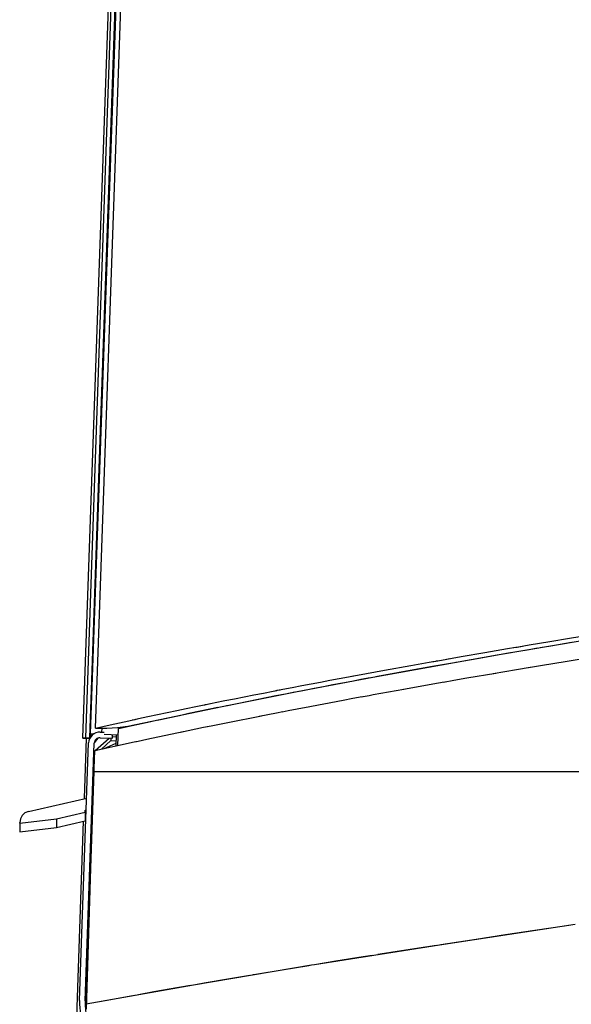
# Model space of a CAD drawing. Header units: millimetres. Extents: x 96940 to 101272, y 432237 to 434659.
# Tile 105 of 256: x 97683.511 to 97683.767, y 432611.28 to 432611.737. Entities that reach past the tile are written whole.
import ezdxf

# ---------------------------------------------------------------- set-up
doc = ezdxf.new("R2010")
doc.units = ezdxf.units.MM
doc.layers.add('citadis', color=7, linetype='Continuous')

msp = doc.modelspace()

# ---------------------------------------------------------------- linework, layer by layer
at = {"layer": 'citadis', "color": 7}
for p, q in [((97683.5440288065, 432611.4055823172), (97683.62879263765, 432613.8329016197)), ((97683.54042956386, 432611.4036735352), (97683.56770878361, 432612.1848443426)), ((97683.5417483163, 432611.4036944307), (97683.56902516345, 432612.1847983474)), ((97683.54361942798, 432611.4036936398), (97683.57089406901, 432612.1847331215)), ((97683.5463221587, 432611.4082561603), (97683.55833948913, 432611.7523666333)), ((97683.75684328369, 432611.4483675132), (97683.76595779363, 432611.449871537)), ((97683.76595779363, 432611.449871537), (97683.77459207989, 432611.4512827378)), ((97683.7266410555, 432611.4432739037), (97683.7371779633, 432611.4450707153)), ((97683.7323374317, 432611.4421405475), (97683.77180002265, 432611.448802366)), ((97683.73669524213, 432611.4429287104), (97683.74722524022, 432611.4447260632)), ((97683.7371779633, 432611.4450707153), (97683.74094857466, 432611.4457062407)), ((97683.73998837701, 432611.4455409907), (97683.74164915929, 432611.4458265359)), ((97683.74099494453, 432611.4457140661), (97683.74226836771, 432611.4459286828)), ((97683.74164915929, 432611.4458265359), (97683.74408711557, 432611.4462287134)), ((97683.74231427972, 432611.445936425), (97683.74724850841, 432611.4467680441)), ((97683.74722524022, 432611.4447260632), (97683.75110461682, 432611.4453805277)), ((97683.74724850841, 432611.4467680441), (97683.75684328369, 432611.4483675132)), ((97683.75227913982, 432611.445578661), (97683.75728920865, 432611.4464238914)), ((97683.75728920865, 432611.4464238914), (97683.7668776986, 432611.4480239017)), ((97683.67476532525, 432611.431883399), (97683.7323374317, 432611.4421405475)), ((97683.70296723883, 432611.4391549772), (97683.70827113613, 432611.4400882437)), ((97683.70487543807, 432611.4394907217), (97683.7156526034, 432611.4413765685)), ((97683.70827113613, 432611.4400882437), (97683.7103432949, 432611.4404444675)), ((97683.71430200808, 432611.4390319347), (97683.7257139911, 432611.4410307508)), ((97683.7156526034, 432611.4413765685), (97683.7266410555, 432611.4432739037)), ((97683.7257139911, 432611.4410307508), (97683.73669524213, 432611.4429287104)), ((97683.7638850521, 432611.4391728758), (97683.77493939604, 432611.4409605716)), ((97683.68021341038, 432611.4350827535), (97683.6924091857, 432611.4372798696)), ((97683.69029814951, 432611.4347350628), (97683.70248584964, 432611.4369328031)), ((97683.6924091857, 432611.4372798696), (97683.70250607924, 432611.4390718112)), ((97683.70208350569, 432611.4389953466), (97683.70296723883, 432611.4391549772)), ((97683.70248584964, 432611.4369328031), (97683.71257445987, 432611.4387250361)), ((97683.70255686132, 432611.4390808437), (97683.70381862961, 432611.4393047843)), ((97683.70388747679, 432611.4393169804), (97683.70423312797, 432611.4393783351)), ((97683.70423312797, 432611.4393783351), (97683.70483148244, 432611.4394830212)), ((97683.71328844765, 432611.4388518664), (97683.71430200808, 432611.4390319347)), ((97683.74128535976, 432611.4354084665), (97683.74765339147, 432611.4364590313)), ((97683.74682660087, 432611.4363226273), (97683.75339917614, 432611.4374380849)), ((97683.75339917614, 432611.4374380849), (97683.7638850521, 432611.4391728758)), ((97683.63965026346, 432611.4252110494), (97683.67476532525, 432611.431883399)), ((97683.65486719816, 432611.430403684), (97683.65916873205, 432611.4312089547)), ((97683.65916873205, 432611.4312089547), (97683.66344179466, 432611.4320043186)), ((97683.66344179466, 432611.4320043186), (97683.66579670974, 432611.4324401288)), ((97683.66496875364, 432611.4300546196), (97683.66926741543, 432611.43086014)), ((97683.66535020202, 432611.4323554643), (97683.66591712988, 432611.4324628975)), ((97683.66580823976, 432611.4324422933), (97683.66602668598, 432611.4324827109)), ((97683.66591712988, 432611.4324628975), (97683.66673930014, 432611.4326114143)), ((97683.66603829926, 432611.4324848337), (97683.66768455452, 432611.4327895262)), ((97683.66768455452, 432611.4327895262), (97683.67189518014, 432611.4335644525)), ((97683.66926741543, 432611.43086014), (97683.67353764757, 432611.4316557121)), ((97683.67189518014, 432611.4335644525), (97683.67607204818, 432611.4343289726)), ((97683.67607204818, 432611.4343289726), (97683.68021341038, 432611.4350827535)), ((97683.67610692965, 432611.4321316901), (97683.67777757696, 432611.4324411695)), ((97683.67777757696, 432611.4324411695), (97683.68198545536, 432611.4332163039)), ((97683.68198545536, 432611.4332163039), (97683.68615953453, 432611.4339810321)), ((97683.68615953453, 432611.4339810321), (97683.69029814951, 432611.4347350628)), ((97683.7123175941, 432611.4304415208), (97683.71835246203, 432611.4314902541)), ((97683.71835246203, 432611.4314902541), (97683.73175010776, 432611.4337640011)), ((97683.73054952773, 432611.4335569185), (97683.74128535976, 432611.4354084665)), ((97683.6330022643, 432611.4262352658), (97683.63741597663, 432611.4270871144)), ((97683.63741597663, 432611.4270871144), (97683.641811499, 432611.4279301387)), ((97683.641811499, 432611.4279301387), (97683.64618658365, 432611.4287640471)), ((97683.6431183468, 432611.4258849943), (97683.6475291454, 432611.4267370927)), ((97683.64618658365, 432611.4287640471), (97683.65053914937, 432611.4295886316)), ((97683.6475291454, 432611.4267370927), (97683.65192171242, 432611.427580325)), ((97683.65053914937, 432611.4295886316), (97683.65486719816, 432611.430403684)), ((97683.65192171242, 432611.427580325), (97683.65629388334, 432611.4284144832)), ((97683.65629388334, 432611.4284144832), (97683.66064357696, 432611.4292393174)), ((97683.66064357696, 432611.4292393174), (97683.66496875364, 432611.4300546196)), ((97683.6749880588, 432611.4237794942), (97683.689062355, 432611.426291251)), ((97683.68819751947, 432611.4261350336), (97683.7026034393, 432611.4287372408)), ((97683.7026034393, 432611.4287372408), (97683.70774895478, 432611.4296246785)), ((97683.70749991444, 432611.4295817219), (97683.7123175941, 432611.4304415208)), ((97683.60492010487, 432611.4182659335), (97683.63965026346, 432611.4252110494)), ((97683.6062621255, 432611.4209542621), (97683.61073794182, 432611.4218531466)), ((97683.61073794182, 432611.4218531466), (97683.61520922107, 432611.4227449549)), ((97683.61520922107, 432611.4227449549), (97683.61967363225, 432611.4236293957)), ((97683.61967363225, 432611.4236293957), (97683.62412880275, 432611.4245061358)), ((97683.62086896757, 432611.4215015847), (97683.62533720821, 432611.4223936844)), ((97683.62412880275, 432611.4245061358), (97683.62857244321, 432611.4253748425)), ((97683.62533720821, 432611.4223936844), (97683.62979862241, 432611.4232783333)), ((97683.62857244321, 432611.4253748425), (97683.63036068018, 432611.4257222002)), ((97683.62956465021, 432611.4255634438), (97683.63050386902, 432611.4257503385)), ((97683.62979862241, 432611.4232783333), (97683.63425083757, 432611.4241553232)), ((97683.6304327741, 432611.4257361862), (97683.63057587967, 432611.4257639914)), ((97683.63050386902, 432611.4257503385), (97683.63186545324, 432611.4260084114)), ((97683.63064897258, 432611.4257781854), (97683.6330022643, 432611.4262352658)), ((97683.63425083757, 432611.4241553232), (97683.63869148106, 432611.4250243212)), ((97683.64075577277, 432611.4254256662), (97683.6431183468, 432611.4258849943)), ((97683.66101761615, 432611.4212034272), (97683.66555333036, 432611.4220447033)), ((97683.66555333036, 432611.4220447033), (97683.66983317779, 432611.422817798)), ((97683.66943316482, 432611.4227455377), (97683.67303211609, 432611.423421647)), ((97683.67303211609, 432611.423421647), (97683.6749880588, 432611.4237794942)), ((97683.56130087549, 432611.4091194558), (97683.60492010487, 432611.4182659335)), ((97683.58389998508, 432611.4163667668), (97683.58836210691, 432611.4172954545)), ((97683.58836210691, 432611.4172954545), (97683.5928318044, 432611.4182189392)), ((97683.5928318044, 432611.4182189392), (97683.59665827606, 432611.4190038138)), ((97683.59578736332, 432611.4188206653), (97683.59673224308, 432611.4190191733)), ((97683.59669523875, 432611.4190113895), (97683.59696138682, 432611.419066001)), ((97683.59673224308, 432611.4190191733), (97683.598845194, 432611.4194508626)), ((97683.59714524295, 432611.4191037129), (97683.59730666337, 432611.4191368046)), ((97683.59730666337, 432611.4191368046), (97683.59755008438, 432611.4191863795)), ((97683.59850820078, 432611.4169426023), (97683.60297485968, 432611.4178663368)), ((97683.598845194, 432611.4194508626), (97683.59941624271, 432611.4195644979)), ((97683.59884531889, 432611.419450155), (97683.59900124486, 432611.4194819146)), ((97683.59900161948, 432611.4194819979), (97683.60178426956, 432611.4200487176)), ((97683.60178426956, 432611.4200487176), (97683.6062621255, 432611.4209542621)), ((97683.60692932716, 432611.4186782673), (97683.60744672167, 432611.4187844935)), ((97683.60744672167, 432611.4187844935), (97683.61192128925, 432611.4196966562)), ((97683.61192128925, 432611.4196966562), (97683.61639618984, 432611.4206024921)), ((97683.61639618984, 432611.4206024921), (97683.62086896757, 432611.4215015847)), ((97683.63554861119, 432611.4163795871), (97683.64383012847, 432611.4179354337)), ((97683.64314244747, 432611.4178046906), (97683.66101761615, 432611.4212034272)), ((97683.56474639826, 432611.4122992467), (97683.56617591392, 432611.4126082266)), ((97683.56617591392, 432611.4126082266), (97683.57058346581, 432611.4135536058)), ((97683.57058346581, 432611.4135536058), (97683.57500829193, 432611.4144954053)), ((97683.57500829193, 432611.4144954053), (97683.57944793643, 432611.4154332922)), ((97683.57633703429, 432611.412254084), (97683.5807415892, 432611.413199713)), ((97683.57944793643, 432611.4154332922), (97683.58389998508, 432611.4163667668)), ((97683.5807415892, 432611.413199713), (97683.58516341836, 432611.4141418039)), ((97683.58516341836, 432611.4141418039), (97683.58960002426, 432611.4150799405)), ((97683.58960002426, 432611.4150799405), (97683.59404911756, 432611.4160136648)), ((97683.59404911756, 432611.4160136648), (97683.59850820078, 432611.4169426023)), ((97683.60755307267, 432611.4108693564), (97683.62315291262, 432611.4139397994)), ((97683.62216778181, 432611.4137434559), (97683.6301400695, 432611.4153324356)), ((97683.6301400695, 432611.4153324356), (97683.63311585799, 432611.4158982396)), ((97683.63274223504, 432611.4158272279), (97683.63554861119, 432611.4163795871)), ((97683.54632211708, 432611.4082561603), (97683.55307996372, 432611.4097552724)), ((97683.5463221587, 432611.4082561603), (97683.55153123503, 432611.4082678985)), ((97683.5463221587, 432611.4082562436), (97683.54636224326, 432611.408265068)), ((97683.54926135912, 432611.4063355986), (97683.54932591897, 432611.4081848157)), ((97683.55153123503, 432611.4082678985), (97683.55652411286, 432611.4085556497)), ((97683.55307996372, 432611.4097552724), (97683.5574218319, 432611.410708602)), ((97683.55652411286, 432611.4085556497), (97683.56130087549, 432611.4091194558)), ((97683.55672607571, 432611.4080090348), (97683.56216745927, 432611.4092225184)), ((97683.55695576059, 432611.4080035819), (97683.56324999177, 432611.4094003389)), ((97683.5574218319, 432611.410708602), (97683.561787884, 432611.4116597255)), ((97683.55975356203, 432611.4086178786), (97683.55975377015, 432611.408624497)), ((97683.561787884, 432611.4116597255), (97683.56435512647, 432611.4122146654)), ((97683.56324999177, 432611.4094003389), (97683.5675889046, 432611.4103539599)), ((97683.56333149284, 432611.4119897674), (97683.56460683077, 432611.4122696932)), ((97683.56442172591, 432611.4122290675), (97683.56470910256, 432611.4122911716)), ((97683.56460683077, 432611.4122696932), (97683.56571492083, 432611.4125024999)), ((97683.5675889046, 432611.4103539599), (97683.57195200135, 432611.4113053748)), ((97683.57195200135, 432611.4113053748), (97683.57451928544, 432611.4118608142)), ((97683.57491634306, 432611.4119467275), (97683.57633703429, 432611.412254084)), ((97683.57519069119, 432611.4120045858), (97683.57519077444, 432611.4120060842)), ((97683.57519069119, 432611.4120045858), (97683.57519077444, 432611.4120060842)), ((97683.58561188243, 432611.4063412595), (97683.59636844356, 432611.4086012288)), ((97683.59636844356, 432611.4086012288), (97683.59823164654, 432611.408972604)), ((97683.5980621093, 432611.4089388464), (97683.59987269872, 432611.4093162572)), ((97683.59987269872, 432611.4093162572), (97683.60755307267, 432611.4108693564)), ((97683.54042956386, 432611.4036735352), (97683.5417483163, 432611.4036944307)), ((97683.54042956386, 432611.4036735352), (97683.54042981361, 432611.4036596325)), ((97683.54042981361, 432611.4036596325), (97683.54315801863, 432611.4036343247)), ((97683.54043143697, 432611.403565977), (97683.54043472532, 432611.4036595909)), ((97683.54043143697, 432611.403565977), (97683.54296950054, 432611.4035895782)), ((97683.54043143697, 432611.403565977), (97683.54043168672, 432611.403552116)), ((97683.54043168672, 432611.403552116), (97683.54175114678, 432611.4035311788)), ((97683.54115204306, 432611.3755618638), (97683.54212872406, 432611.40352993)), ((97683.5417483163, 432611.4036944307), (97683.54251362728, 432611.4036970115)), ((97683.54175114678, 432611.4035311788), (97683.54251658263, 432611.4035285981)), ((97683.54251362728, 432611.4036970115), (97683.5433392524, 432611.4036966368)), ((97683.54251658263, 432611.4035285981), (97683.54334216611, 432611.4035290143)), ((97683.54296950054, 432611.4035895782), (97683.54297112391, 432611.4036360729)), ((97683.54296950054, 432611.4035895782), (97683.54382397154, 432611.4036133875)), ((97683.54315801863, 432611.4036343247), (97683.54383017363, 432611.403633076)), ((97683.5433392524, 432611.4036966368), (97683.54360402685, 432611.4036939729)), ((97683.54334216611, 432611.4035290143), (97683.5436215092, 432611.4035318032)), ((97683.54360402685, 432611.4036939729), (97683.54361872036, 432611.4036936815)), ((97683.54361872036, 432611.4036936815), (97683.54361892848, 432611.4036798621)), ((97683.54361892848, 432611.4036798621), (97683.54384278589, 432611.4036730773)), ((97683.54362130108, 432611.4035457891), (97683.54380444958, 432611.4035513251)), ((97683.54362130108, 432611.4035457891), (97683.5436215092, 432611.4035318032)), ((97683.5440288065, 432611.4055823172), (97683.54506875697, 432611.4055459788)), ((97683.54408616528, 432611.4040643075), (97683.5441388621, 432611.4055784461)), ((97683.54506875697, 432611.4055459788), (97683.54565974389, 432611.405525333)), ((97683.5457674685, 432611.4014305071), (97683.54759383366, 432611.4035607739)), ((97683.5461889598, 432611.3978889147), (97683.55255769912, 432611.4036052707)), ((97683.54840909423, 432611.4037639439), (97683.55411566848, 432611.4035457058)), ((97683.54849117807, 432611.4063625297), (97683.55029460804, 432611.4062995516)), ((97683.5502619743, 432611.4053646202), (97683.55026867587, 432611.4053644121)), ((97683.55026867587, 432611.4053644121), (97683.55685627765, 432611.4051343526)), ((97683.55338136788, 432611.4035737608), (97683.55340143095, 432611.4024229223)), ((97683.55411566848, 432611.4035457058), (97683.5541744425, 432611.4052280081)), ((97683.55414222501, 432611.4043056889), (97683.55596809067, 432611.4042419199)), ((97683.555822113, 432611.4000033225), (97683.55600301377, 432611.4051641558)), ((97683.55596809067, 432611.4042419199), (97683.55600047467, 432611.4051642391)), ((97683.55596809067, 432611.4042419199), (97683.55596896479, 432611.4041924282)), ((97683.5566836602, 432611.4001924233), (97683.55695646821, 432611.4080035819)), ((97683.57000746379, 432611.4030902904), (97683.5868702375, 432611.4066056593)), ((97683.5389384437, 432611.2818935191), (97683.5431096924, 432611.4013441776)), ((97683.54153840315, 432611.2818027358), (97683.54570969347, 432611.4012551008)), ((97683.54595831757, 432611.397838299), (97683.56424298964, 432611.4018516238)), ((97683.54907821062, 432611.3985230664), (97683.55340143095, 432611.4024229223)), ((97683.55028278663, 432611.3987874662), (97683.55586357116, 432611.4011861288)), ((97683.55340143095, 432611.4024229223), (97683.55590378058, 432611.40233268)), ((97683.56424298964, 432611.4018516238), (97683.56525946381, 432611.4020651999)), ((97683.56490769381, 432611.4019912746), (97683.56600978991, 432611.4022328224)), ((97683.56600978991, 432611.4022328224), (97683.57000746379, 432611.4030902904)), ((97683.5449617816, 432611.3684586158), (97683.54595831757, 432611.397838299)), ((97683.54550598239, 432611.3954210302), (97683.5458773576, 432611.3955351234)), ((97683.54550981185, 432611.3955308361), (97683.54588118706, 432611.3956446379)), ((97683.54551368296, 432611.3956423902), (97683.54588393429, 432611.3957233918)), ((97683.54558232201, 432611.3976072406), (97683.54595257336, 432611.3976883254)), ((97683.54595777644, 432611.3978381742), (97683.54598042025, 432611.3978431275)), ((97683.54544042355, 432611.3935437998), (97683.5455956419, 432611.393600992)), ((97683.54544121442, 432611.3935669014), (97683.54581150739, 432611.3936486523)), ((97683.54200651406, 432611.280351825), (97683.54561999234, 432611.3881507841)), ((97683.54562003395, 432611.3881507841), (97683.5537382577, 432611.3881507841)), ((97683.5537382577, 432611.3881507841), (97683.56424702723, 432611.3881507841)), ((97683.5537382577, 432611.3881507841), (97683.5637645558, 432611.3881507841)), ((97683.5637645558, 432611.3881507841), (97683.56424702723, 432611.3881507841)), ((97683.56424702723, 432611.3881507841), (97683.57494785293, 432611.3881507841)), ((97683.57494785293, 432611.3881507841), (97683.58584065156, 432611.3881507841)), ((97683.58584065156, 432611.3881507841), (97683.59692517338, 432611.3881507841)), ((97683.58584065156, 432611.3881507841), (97683.59565428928, 432611.3881507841)), ((97683.59565428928, 432611.3881507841), (97683.59692517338, 432611.3881507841)), ((97683.59692517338, 432611.3881507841), (97683.60820129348, 432611.3881507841)), ((97683.60820129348, 432611.3881507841), (97683.61966880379, 432611.3881507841)), ((97683.61966880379, 432611.3881507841), (97683.6313275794, 432611.3881507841)), ((97683.61966880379, 432611.3881507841), (97683.62919086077, 432611.3881507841)), ((97683.62919086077, 432611.3881507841), (97683.6328118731, 432611.3881507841)), ((97683.6313275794, 432611.3881507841), (97683.64317737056, 432611.3881507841)), ((97683.6328118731, 432611.3881507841), (97683.64317737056, 432611.3881507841)), ((97683.64317737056, 432611.3881507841), (97683.65521801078, 432611.3881507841)), ((97683.65521801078, 432611.3881507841), (97683.66744933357, 432611.3881507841)), ((97683.65521801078, 432611.3881507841), (97683.66436973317, 432611.3881507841)), ((97683.66436973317, 432611.3881507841), (97683.66744933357, 432611.3881507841)), ((97683.66744933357, 432611.3881507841), (97683.67987113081, 432611.3881507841)), ((97683.67987113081, 432611.3881507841), (97683.69248319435, 432611.3881507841)), ((97683.69248319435, 432611.3881507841), (97683.70528535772, 432611.3881507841)), ((97683.69248319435, 432611.3881507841), (97683.70118611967, 432611.3881507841)), ((97683.70118611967, 432611.3881507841), (97683.70528535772, 432611.3881507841)), ((97683.70528535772, 432611.3881507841), (97683.71827737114, 432611.3881507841)), ((97683.71827737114, 432611.3881507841), (97683.73145906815, 432611.3881507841)), ((97683.73145906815, 432611.3881507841), (97683.7448302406, 432611.3881507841)), ((97683.73145906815, 432611.3881507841), (97683.73963506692, 432611.3881507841)), ((97683.73963506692, 432611.3881507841), (97683.7448302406, 432611.3881507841)), ((97683.7448302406, 432611.3881507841), (97683.75839068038, 432611.3881507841)), ((97683.75839068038, 432611.3881507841), (97683.77214013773, 432611.3881507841)), ((97683.54484223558, 432611.3764137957), (97683.5452293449, 432611.3765031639)), ((97683.51521188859, 432611.369573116), (97683.54221796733, 432611.3758079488)), ((97683.51231035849, 432611.3677423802), (97683.51147016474, 432611.3662187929)), ((97683.51360588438, 432611.3689037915), (97683.51231035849, 432611.3677423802)), ((97683.51521188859, 432611.369573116), (97683.51360588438, 432611.3689037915)), ((97683.52822654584, 432611.3661698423), (97683.54148187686, 432611.3692300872)), ((97683.54148187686, 432611.370247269), (97683.5415521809, 432611.3662167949)), ((97683.54148187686, 432611.3692300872), (97683.54148187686, 432611.370247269)), ((97683.54148187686, 432611.370247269), (97683.5420237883, 432611.370247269)), ((97683.54148187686, 432611.3692300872), (97683.5415521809, 432611.3651996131)), ((97683.54212106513, 432611.2779168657), (97683.5449617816, 432611.3684586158)), ((97683.54462691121, 432611.370247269), (97683.54501963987, 432611.370247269)), ((97683.51147016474, 432611.3662187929), (97683.51117925, 432611.3645033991)), ((97683.51117925, 432611.3641916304), (97683.52822654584, 432611.3661698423)), ((97683.51117925, 432611.3641916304), (97683.51117925, 432611.3645033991)), ((97683.51117925, 432611.3641916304), (97683.51124955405, 432611.3601611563)), ((97683.52822654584, 432611.3661698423), (97683.52829684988, 432611.3621393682)), ((97683.52829684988, 432611.3621393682), (97683.5415521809, 432611.3651996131)), ((97683.53637440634, 432611.2387481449), (97683.54078399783, 432611.3650222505)), ((97683.5415521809, 432611.3662167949), (97683.54188301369, 432611.3662167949)), ((97683.54448613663, 432611.3662167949), (97683.54488452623, 432611.3662167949)), ((97683.51124955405, 432611.3601611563), (97683.52829684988, 432611.3621393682)), ((97683.70560033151, 432611.3077810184), (97683.76848428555, 432611.3172390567)), ((97683.76364171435, 432611.3165307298), (97683.7665436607, 432611.3169551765)), ((97683.72266623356, 432611.3104083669), (97683.73616352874, 432611.3124473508)), ((97683.73616352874, 432611.3124473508), (97683.74982207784, 432611.3144880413)), ((97683.74982207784, 432611.3144880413), (97683.76364171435, 432611.3165307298)), ((97683.647806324, 432611.2986421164), (97683.70560033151, 432611.3077810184)), ((97683.69615586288, 432611.306334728), (97683.70433269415, 432611.3075985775)), ((97683.70632872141, 432611.3079070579), (97683.70933027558, 432611.3083710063)), ((97683.70933027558, 432611.3083710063), (97683.72266623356, 432611.3104083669)), ((97683.67714479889, 432611.3033498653), (97683.68314303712, 432611.3042993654)), ((97683.68314303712, 432611.3042993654), (97683.69615586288, 432611.306334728)), ((97683.6463184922, 432611.2984013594), (97683.64779987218, 432611.2986414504)), ((97683.64779987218, 432611.2986410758), (97683.65760281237, 432611.3002319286)), ((97683.65760281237, 432611.3002319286), (97683.67029200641, 432611.3022651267)), ((97683.67029200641, 432611.3022651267), (97683.67453072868, 432611.3029360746)), ((97683.59163509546, 432611.2891988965), (97683.64630766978, 432611.2983989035)), ((97683.61925318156, 432611.2939237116), (97683.62050783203, 432611.2941353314)), ((97683.62050783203, 432611.2941353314), (97683.63271060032, 432611.2961672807)), ((97683.63271060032, 432611.2961672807), (97683.64507566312, 432611.2981989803)), ((97683.64507566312, 432611.2981989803), (97683.64631870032, 432611.2984006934)), ((97683.59264182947, 432611.2893886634), (97683.59658959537, 432611.2900731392)), ((97683.59464884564, 432611.2897308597), (97683.59464905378, 432611.2897366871)), ((97683.59551463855, 432611.289886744), (97683.59551896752, 432611.2898792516)), ((97683.59551463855, 432611.289886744), (97683.59551896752, 432611.2898792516)), ((97683.59658959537, 432611.2900731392), (97683.60846744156, 432611.2921043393)), ((97683.60846744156, 432611.2921043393), (97683.6178479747, 432611.2936866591)), ((97683.54200651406, 432611.2803517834), (97683.59163509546, 432611.2891988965)), ((97683.56625296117, 432611.284750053), (97683.57332186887, 432611.2860108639)), ((97683.57332186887, 432611.2860108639), (97683.58487437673, 432611.2880418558)), ((97683.58487437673, 432611.2880418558), (97683.59030914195, 432611.2889841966)), ((97683.5873174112, 432611.288457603), (97683.58731770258, 432611.2884655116)), ((97683.54200634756, 432611.2803517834), (97683.55070565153, 432611.2819475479)), ((97683.55070565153, 432611.2819475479), (97683.56193227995, 432611.2839794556)), ((97683.5578850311, 432611.2832469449), (97683.5578978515, 432611.2832384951)), ((97683.5579095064, 432611.2832513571), (97683.5579213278, 432611.2832427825)), ((97683.56193227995, 432611.2839794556), (97683.56438126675, 432611.2844162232)), ((97683.56223343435, 432611.2840331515), (97683.56224121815, 432611.2840274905))]:
    msp.add_line(p, q, dxfattribs=at)
for centre, radius, start, end in [((97683.54830956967, 432611.4011626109), 0.005203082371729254, 87.9999999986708, 178.0000389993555), ((97683.54830965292, 432611.4011643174), 0.002601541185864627, 87.80965499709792, 178.0000389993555), ((97683.57273787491, 432611.2807132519), 0.03382003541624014, 178.0000389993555, 222.8414059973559), ((97683.57273787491, 432611.2807132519), 0.03121849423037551, 178.0000389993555, 191.3887799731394)]:
    msp.add_arc(centre, radius, start, end, dxfattribs=at)

doc.saveas('drawing.dxf')
